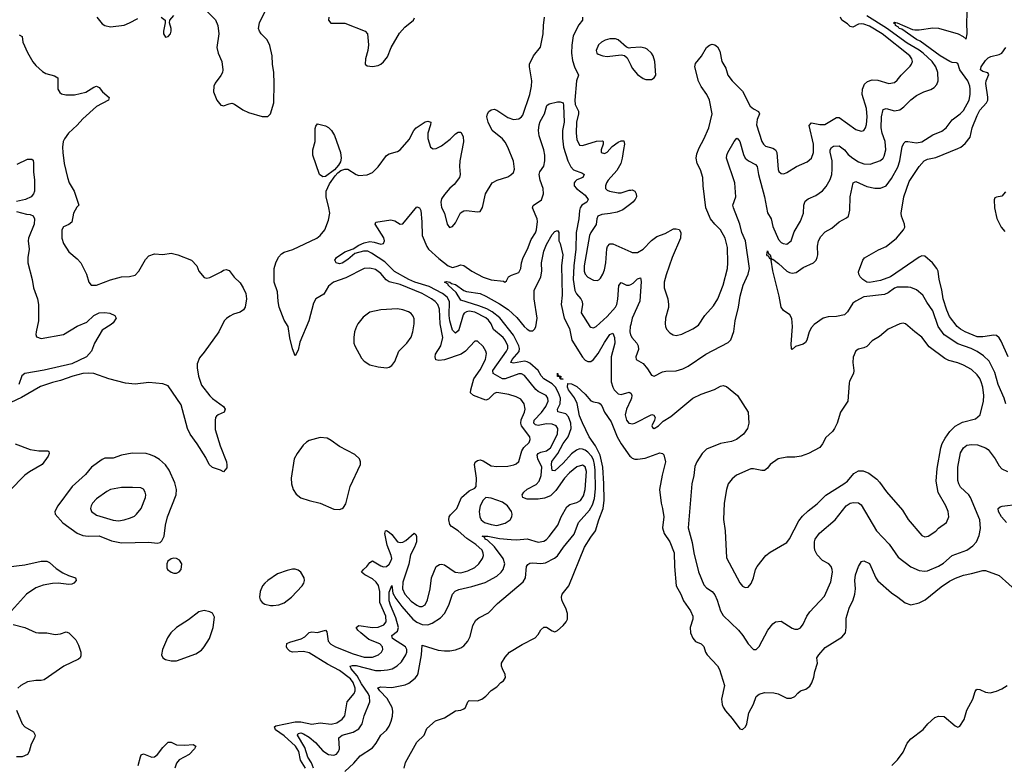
# Model space of a CAD drawing. Header units: inches. Extents: x 1678809 to 1859548, y 384609 to 522868.
# Tile 130 of 256: x 1745573 to 1752707, y 460518 to 465913. Entities that reach past the tile are written whole.
import ezdxf

# ---------------------------------------------------------------- set-up
doc = ezdxf.new("R2010")
doc.units = ezdxf.units.IN
doc.header["$MEASUREMENT"] = 0
doc.layers.add('B7446', color=7, linetype='Continuous')
doc.layers.add('B7456', color=7, linetype='Continuous')

msp = doc.modelspace()

# ---------------------------------------------------------------- linework, layer by layer
at = {"layer": 'B7446', "color": 5}
for points, elevation in [([(1746910, 465994.6), (1746991.5, 465911.5), (1747008.3, 465870), (1747015, 465810), (1747001.3, 465710), (1747011.3, 465671.3), (1747038.9, 465610), (1747044.4, 465550), (1747041.7, 465530), (1747031.3, 465508.7), (1746990, 465452.3), (1746979.5, 465430), (1746976.4, 465390), (1747000.4, 465330), (1747030, 465294), (1747042, 465290), (1747050, 465288), (1747090, 465303.8), (1747110, 465306.7), (1747130, 465300.3), (1747190, 465259), (1747230, 465239.5), (1747330, 465210.4), (1747370, 465212.4), (1747390, 465230.6), (1747414.7, 465310), (1747418.1, 465450), (1747415.2, 465530), (1747405, 465590), (1747402.3, 465650), (1747384.8, 465724.8), (1747366, 465766), (1747322.9, 465810), (1747309.6, 465830), (1747303.6, 465850), (1747309.6, 465890), (1747349.7, 465970)], 320), ([(1746132.2, 465930), (1746170, 465883.1), (1746190.2, 465870.2), (1746230, 465861.1), (1746330, 465873.8), (1746370, 465888.8), (1746430, 465921.9)], 320), ([(1746598.8, 465930), (1746626.8, 465910), (1746627.7, 465890), (1746614, 465830), (1746616, 465810), (1746630, 465786), (1746650, 465791), (1746665.2, 465810), (1746671.4, 465828.6), (1746671.6, 465850), (1746659, 465890), (1746662, 465910), (1746690, 465942)], 320), ([(1747643.4, 460490), (1747606.8, 460546.8), (1747596.2, 460610), (1747571.7, 460650), (1747490, 460723.2), (1747426.8, 460766.8), (1747419.7, 460790), (1747430, 460795.9), (1747570, 460826.7), (1747610, 460825.7), (1747690.6, 460809.4), (1747750, 460817.8), (1747830, 460809.5), (1747870, 460819.5), (1747910, 460845.2), (1747928.2, 460870), (1747945.9, 460970), (1747995.5, 461030), (1748003.4, 461050), (1748003.4, 461070), (1747988.4, 461110), (1747970, 461136.6), (1747890, 461197.4), (1747803, 461243), (1747670, 461325.4), (1747630, 461334.3), (1747550.8, 461330.8), (1747530, 461337.7), (1747510, 461358), (1747505.6, 461370), (1747507.9, 461392.1), (1747530, 461403.2), (1747613.1, 461426.9), (1747638.2, 461441.8), (1747670, 461472.7), (1747690, 461478.6), (1747730, 461471.7), (1747790, 461490.3), (1747797.6, 461477.6), (1747809.2, 461409.2), (1747828.1, 461388.1), (1747861.5, 461370), (1747990, 461317.3), (1748070, 461293.6), (1748130, 461294.6), (1748172.3, 461310), (1748193.8, 461330), (1748204.1, 461350), (1748200.7, 461370), (1748181.4, 461390), (1748102.9, 461422.9), (1748044, 461470), (1748023.2, 461490), (1748010.9, 461510), (1748030, 461522.5), (1748128.8, 461508.8), (1748170, 461511.7), (1748212.2, 461527.8), (1748228.1, 461550), (1748225.6, 461590), (1748183.1, 461690), (1748182.4, 461770), (1748172.9, 461812.9), (1748156.8, 461836.8), (1748130, 461862), (1748074.8, 461890), (1748050.8, 461910), (1748063.7, 461930), (1748088.7, 461951.3), (1748110, 461979.3), (1748130, 461990.9), (1748190, 461954.8), (1748210, 461948.5), (1748230, 461951.5), (1748250, 461968.8), (1748262.7, 461990), (1748268.4, 462010), (1748265.3, 462030), (1748235.6, 462104.4), (1748218.9, 462190), (1748222.7, 462210), (1748230, 462212.6), (1748250, 462199.3), (1748270, 462181.8), (1748310, 462130.2), (1748330, 462124.1), (1748350, 462128.4), (1748370, 462140.1), (1748430, 462192.9), (1748443.2, 462183.2), (1748449.2, 462169.2), (1748448.7, 462130), (1748434.6, 462090), (1748404.9, 462035.1), (1748392.1, 461967.9), (1748350, 461838), (1748347.2, 461790), (1748363.8, 461750), (1748410, 461699.5), (1748450, 461670.2), (1748470, 461661.5), (1748490, 461661.6), (1748510, 461674), (1748527.9, 461710), (1748546.3, 461790), (1748556.1, 461870), (1748590, 461950.3), (1748614.6, 461965.4), (1748630, 461968.1), (1748650, 461963.5), (1748728.9, 461910), (1748770, 461905.5), (1748820.9, 461919.1), (1748870, 461944.4), (1748899.8, 461970), (1748926.6, 462010), (1748932.8, 462030), (1748932, 462048), (1748923, 462070), (1748877.9, 462110), (1748813.5, 462153.5), (1748750.6, 462210), (1748700.6, 462240.6), (1748690, 462254.7), (1748682.7, 462290), (1748685.3, 462310), (1748694, 462326), (1748740.8, 462370), (1748773.7, 462450), (1748830, 462500.2), (1748870, 462518.4), (1748880.5, 462530), (1748882.2, 462590), (1748868.7, 462690), (1748874, 462706), (1748890, 462719.5), (1748910, 462722.6), (1748930, 462717.4), (1748990, 462681.2), (1749030, 462674.7), (1749110, 462678.3), (1749153.3, 462686.7), (1749170, 462694), (1749188.5, 462711.5), (1749210.5, 462790), (1749226.1, 462813.9), (1749263.7, 462850), (1749272.4, 462870), (1749268.4, 462890), (1749209.9, 462969.9), (1749203.5, 462990), (1749205.9, 463014.1), (1749231.3, 463070), (1749235.8, 463090), (1749229, 463130), (1749203.5, 463163.5), (1749170, 463180.3), (1749117.1, 463197.1), (1749030, 463210.7), (1749010, 463203.5), (1748970, 463163.5), (1748950, 463156.1), (1748861.1, 463190), (1748840.3, 463210), (1748841.4, 463230), (1748862.3, 463310), (1748910, 463376.2), (1748949, 463450), (1748954.6, 463494.6), (1748950.6, 463510.6), (1748930, 463546), (1748890, 463582.9), (1748870, 463582.9), (1748802.4, 463510), (1748771.1, 463488.9), (1748650, 463447.1), (1748610, 463442.7), (1748589, 463449), (1748582.2, 463470), (1748585.7, 463490), (1748625.2, 463550), (1748637.8, 463610), (1748619.9, 463710), (1748614.3, 463814.3), (1748601.9, 463850), (1748584.1, 463870), (1748556.8, 463890), (1748489.2, 463929.2), (1748330, 463995.1), (1748250, 464012.7), (1748229.1, 464029.1), (1748190, 464074.1), (1748150, 464102.4), (1748110, 464112.7), (1748070, 464110.6), (1747937.2, 464042.8), (1747847.6, 464010), (1747810, 463982.7), (1747776.4, 463923.6), (1747719.7, 463890), (1747702, 463858), (1747668.1, 463730), (1747603.9, 463576.1), (1747590, 463518), (1747570, 463478), (1747550, 463528), (1747530, 463608.7), (1747517.7, 463690), (1747490, 463736), (1747453.5, 463830), (1747444.8, 463870), (1747440.6, 463940.6), (1747416, 464010), (1747416.8, 464110), (1747429.4, 464150.6), (1747449, 464191), (1747470, 464215.2), (1747490, 464227.2), (1747553.2, 464246.8), (1747725.1, 464330), (1747750.9, 464350), (1747783.5, 464390), (1747810, 464460.7), (1747819.1, 464510), (1747814, 464550), (1747793.9, 464630), (1747794.5, 464670), (1747817.5, 464722.5), (1747858, 464782), (1747877.4, 464802.6), (1747900.9, 464819.1), (1747930, 464829.4), (1747950, 464829.2), (1748010, 464791.5), (1748030, 464784), (1748090, 464788.9), (1748130, 464805.3), (1748170, 464847.2), (1748230, 464928.8), (1748250, 464940.2), (1748310, 464956.5), (1748330, 464970.3), (1748394.8, 465045.2), (1748428.2, 465110), (1748445, 465130), (1748510, 465171.9), (1748530, 465178.2), (1748552.4, 465170), (1748550.2, 465150), (1748530.2, 465090), (1748530, 465052), (1748548.9, 464990), (1748570, 464977), (1748590, 464978.9), (1748630, 464998.9), (1748692.7, 465047.3), (1748730, 465085.5), (1748750, 465098), (1748770, 465097.3), (1748785.3, 465065.3), (1748788.5, 465028.5), (1748760.9, 464890), (1748759.6, 464850), (1748765.2, 464790), (1748759.6, 464770), (1748722.2, 464717.8), (1748690, 464691.2), (1748650, 464646), (1748630, 464614), (1748623.9, 464590), (1748630, 464550.8), (1748650.3, 464510), (1748670, 464431.3), (1748688.2, 464408.2), (1748710, 464414), (1748730, 464440.7), (1748767.7, 464512.3), (1748790, 464528.8), (1748810, 464530.3), (1748890, 464520.3), (1748910, 464523.8), (1748927.3, 464552.7), (1748948.3, 464651.7), (1748997, 464730), (1749032.7, 464750), (1749110, 464775.2), (1749132.4, 464787.6), (1749150, 464804.4), (1749158.4, 464830), (1749151.6, 464888.4), (1749110.6, 464990), (1749090, 465025.3), (1749070, 465048.8), (1748996.8, 465110), (1748966.6, 465170), (1748957.3, 465210), (1748962, 465230), (1748973.3, 465246.7), (1748990, 465259.5), (1749010, 465264.2), (1749030, 465258.3), (1749110, 465203.5), (1749150, 465190.2), (1749190, 465194.2), (1749210, 465207.9), (1749218.5, 465221.5), (1749269.9, 465370), (1749280.8, 465430), (1749282.7, 465470), (1749267, 465570), (1749267.8, 465590), (1749295, 465650), (1749345.6, 465714.4), (1749366.7, 465810), (1749368.2, 465870), (1749376, 465930)], 280), ([(1747812.4, 465930), (1747810.4, 465910), (1747828, 465888), (1747930, 465887), (1748077.3, 465830), (1748092.2, 465810), (1748100.2, 465730), (1748095.2, 465690), (1748078.4, 465630), (1748076, 465590), (1748090, 465578.8), (1748130, 465573.4), (1748170, 465581.6), (1748190, 465590.5), (1748210, 465607.7), (1748237.2, 465642.8), (1748264.4, 465710), (1748325.4, 465814.6), (1748362.5, 465857.5), (1748426.6, 465910), (1748432.9, 465927.1)], 320), ([(1749651.8, 465930), (1749651.5, 465910), (1749625, 465875), (1749583.6, 465796.4), (1749572.8, 465727.2), (1749570.7, 465669.3), (1749577.3, 465617.3), (1749591.8, 465571.8), (1749622, 465510), (1749606.9, 465470), (1749594.7, 465330), (1749597.4, 465297.4), (1749620.6, 465250), (1749622.1, 465230), (1749606.6, 465170), (1749604, 465090), (1749610, 465045.5), (1749630, 465004.4), (1749650, 465001.5), (1749751.5, 465031.5), (1749794.9, 465034.9), (1749800.7, 465030), (1749800.4, 465010), (1749785.7, 464970), (1749786.7, 464950), (1749810, 464942.6), (1749830, 464953.7), (1749866.3, 464993.7), (1749910, 465025.2), (1749930, 465036.1), (1749950, 465035.3), (1749955.8, 465010), (1749946.7, 464973.3), (1749939.3, 464910), (1749928.4, 464870), (1749900.3, 464819.7), (1749836.9, 464750), (1749824, 464730), (1749816.5, 464710), (1749817.6, 464690), (1749830, 464676.4), (1749846, 464670), (1749910, 464657.1), (1749930, 464658.9), (1749990, 464678), (1750000, 464678.4)], 280), ([(1745570, 465802.8), (1745590, 465790.4), (1745596, 465750), (1745630, 465674.3), (1745667.3, 465607.3), (1745690, 465580.7), (1745737.6, 465537.6), (1745762, 465522), (1745825.1, 465505.1), (1745850.2, 465490.2), (1745850.3, 465410.3), (1745864.5, 465384.5), (1745876.5, 465376.5), (1745907.7, 465367.7), (1745970, 465368.9), (1746051.7, 465388.3), (1746110, 465424), (1746130.3, 465430.3), (1746150, 465420.5), (1746172.2, 465390), (1746220.5, 465350), (1746216.3, 465330), (1746130, 465283.4), (1746030, 465193.6), (1745990.7, 465149.3), (1745927.1, 465090), (1745898.2, 465050), (1745889.3, 465030), (1745882.3, 464990), (1745885.2, 464950), (1745896.5, 464870), (1745919.2, 464770), (1745931.5, 464730), (1745967.4, 464670), (1746001.3, 464570), (1745986.7, 464553.3), (1745962.3, 464510), (1745950, 464446), (1745930, 464429.5), (1745890, 464411.8), (1745879.3, 464390), (1745879.5, 464330), (1745890, 464290.8), (1745930.2, 464230.2), (1745990, 464179.3), (1746015.8, 464150), (1746058.4, 464070), (1746073.4, 464010), (1746092, 463990), (1746130, 463988.9), (1746230, 464029.1), (1746309.8, 464050.2), (1746370, 464051.7), (1746410, 464062.6), (1746435.6, 464090), (1746484.2, 464175.8), (1746510, 464201.1), (1746550, 464215.2), (1746610, 464210.3), (1746670, 464221.3), (1746718, 464210), (1746818, 464170), (1746856, 464130), (1746871.3, 464090), (1746910, 464044.7), (1746930, 464041), (1746950, 464046), (1747033.6, 464086.4), (1747050, 464098.8), (1747070, 464102.8), (1747090, 464096), (1747128.2, 464048.2), (1747170, 464006.8), (1747193, 463970), (1747210.6, 463930), (1747215.5, 463890), (1747206, 463830), (1747194.4, 463810), (1747170, 463793.3), (1747121.8, 463778.2), (1747095.1, 463764.9), (1747071.5, 463748.5), (1747054.9, 463730), (1747014.9, 463650), (1746910, 463503.6), (1746876.3, 463463.7), (1746860.2, 463419.8), (1746859.7, 463390), (1746868.8, 463330), (1746890, 463264), (1746950, 463188.3), (1746970, 463168.3), (1747050.4, 463110), (1747062, 463090), (1747054, 463070), (1747010.3, 463049.7), (1747000.3, 463039.7), (1746993, 463030), (1746988.6, 463008.6), (1746990, 462944.7), (1747025.1, 462825.1), (1747070.5, 462710), (1747074.8, 462685.2), (1747074.4, 462665.6), (1747050, 462638), (1747029.2, 462649.2), (1746970, 462668.5), (1746945.1, 462690), (1746921, 462741), (1746859.6, 462839.6), (1746807.8, 462910), (1746789.5, 462950), (1746743.1, 463123.1), (1746650, 463260.2), (1746610, 463275.2), (1746510, 463283), (1746410, 463272.9), (1746338.9, 463278.9), (1746218, 463310), (1746110, 463349.1), (1746072.7, 463352.7), (1746030, 463349.2), (1745957.6, 463330), (1745870, 463298.3), (1745810, 463284.9), (1745724.5, 463255.5), (1745585.8, 463174.2), (1745510, 463138.8)], 280), ([(1750000, 465708), (1749990, 465707.3), (1749970, 465714.7), (1749910, 465766.6), (1749890, 465773.6), (1749850, 465773.3), (1749815.8, 465764.2), (1749789.1, 465750.9), (1749767.2, 465730), (1749750.2, 465690), (1749755.3, 465670), (1749763.4, 465663.4), (1749799.1, 465650), (1749830, 465646.5), (1749930, 465657.6), (1749954.4, 465654.4), (1749975.2, 465635.2), (1750000, 465582)], 320), ([(1747702.9, 460490), (1747687.5, 460527.5), (1747661.6, 460570), (1747639, 460639), (1747585.2, 460730), (1747590, 460741.3), (1747610, 460745.5), (1747630, 460739.1), (1747670, 460714), (1747716.5, 460676.5), (1747770, 460615.7), (1747810, 460588.4), (1747850, 460583.2), (1747867.9, 460592.1), (1747882.2, 460610), (1747889.9, 460630.1), (1747886.6, 460710), (1747909.8, 460730), (1747990, 460750.1), (1748030, 460775.2), (1748054.1, 460810), (1748069.9, 460870), (1748109.2, 460970.8), (1748108.7, 461010), (1748099, 461030), (1748050, 461101.7), (1748017.9, 461157.9), (1747974.4, 461210), (1747967.7, 461230), (1747985.3, 461234.7), (1748010, 461232.7), (1748150, 461197.8), (1748190, 461196.4), (1748238.4, 461201.6), (1748271.3, 461210), (1748308.8, 461231.2), (1748338.6, 461261.4), (1748371.9, 461310), (1748377.9, 461330), (1748377.4, 461350), (1748367.8, 461370), (1748274.8, 461430), (1748268.5, 461450), (1748310, 461483), (1748317.7, 461510), (1748298.7, 461578.7), (1748258.8, 461670), (1748250, 461702), (1748250, 461764.7), (1748270, 461814), (1748277.7, 461757.7), (1748298.4, 461718.4), (1748341.3, 461661.3), (1748421.5, 461570), (1748450, 461547.6), (1748490, 461530.6), (1748530, 461528.4), (1748560.7, 461539.3), (1748622, 461578), (1748649.8, 461610), (1748682.5, 461670), (1748708.2, 461750), (1748727.8, 461772.2), (1748755, 461785), (1748850, 461805.5), (1748945.1, 461834.9), (1749030, 461881.2), (1749062, 461910), (1749075.8, 461930), (1749087.9, 461970), (1749074.9, 462010), (1749014.3, 462094.3), (1748961.8, 462141.8), (1748944.4, 462150), (1748942, 462162), (1748924.5, 462170), (1748964.7, 462170), (1749050, 462152.8), (1749134, 462146), (1749175.4, 462144.6), (1749250, 462151.1), (1749330, 462127.6), (1749370, 462134.7), (1749390, 462147.3), (1749410, 462168), (1749472.8, 462250), (1749496.2, 462310), (1749537.5, 462382.5), (1749559.1, 462400.9), (1749610, 462414.2), (1749635.9, 462430), (1749657.4, 462462.6), (1749670.3, 462509.7), (1749679.6, 462639.6), (1749670, 462674), (1749650, 462686.3), (1749610, 462674), (1749556.8, 462630), (1749520.1, 462590), (1749458.5, 462501.5), (1749417.9, 462462.1), (1749374.5, 462445.5), (1749330, 462439.7), (1749250, 462438.8), (1749218.9, 462450), (1749214.6, 462470), (1749226.5, 462490), (1749249.4, 462510.6), (1749315.8, 462544.2), (1749337.7, 462570), (1749351.9, 462610), (1749355.8, 462670), (1749326.1, 462730), (1749323.5, 462756.5), (1749330, 462770.1), (1749350, 462780.1), (1749390.8, 462790), (1749419.6, 462810), (1749470.4, 462910), (1749471.8, 462950), (1749459.8, 462970), (1749430, 462982.1), (1749390, 462983.7), (1749330, 462971.9), (1749310, 462977.2), (1749297.2, 462990), (1749300.4, 463010), (1749353.1, 463066.9), (1749384, 463110), (1749401.1, 463150), (1749399.9, 463170), (1749388.5, 463190), (1749330, 463217.8), (1749312.9, 463232.9), (1749230, 463335.8), (1749210, 463346.6), (1749190, 463346), (1749090, 463309.9), (1749070, 463311.8), (1749003.4, 463350), (1749001.6, 463370), (1749099, 463510), (1749109.2, 463530), (1749109.2, 463550), (1749091.1, 463590), (1749075, 463610), (1749007.1, 463667.1), (1748989.9, 463710), (1748970, 463736.6), (1748950, 463752.5), (1748870, 463792.7), (1748830, 463801), (1748810, 463797.1), (1748794, 463786), (1748786, 463774), (1748754.2, 463665.8), (1748750, 463657.2), (1748730, 463641.4), (1748710, 463663.9), (1748689.2, 463730), (1748684.5, 463770), (1748687.2, 463870), (1748670, 463901.2), (1748636.2, 463930), (1748540.3, 463980.3), (1748435.7, 464010), (1748391.6, 464030), (1748289.3, 464089.3), (1748217.8, 464157.8), (1748122.2, 464222.2), (1748094.6, 464234.6), (1748064.9, 464235.1), (1748001.3, 464218.7), (1747950, 464176.3), (1747910, 464149.7), (1747890, 464144.2), (1747865.2, 464150), (1747857.2, 464170), (1747869, 464190), (1747929.3, 464230), (1747990, 464253.4), (1748030, 464279), (1748070, 464297), (1748110, 464304.6), (1748140.9, 464300.9), (1748190, 464286.6), (1748209.8, 464290.2), (1748216, 464310), (1748211.5, 464331.5), (1748149.5, 464430), (1748154, 464446), (1748262.5, 464462.5), (1748290, 464455.5), (1748330, 464430.4), (1748350, 464434), (1748450, 464557.1), (1748470, 464550.6), (1748478.3, 464530), (1748487.5, 464447.5), (1748488.8, 464350), (1748522, 464270), (1748535.5, 464250), (1748610, 464181.9), (1748678.5, 464130), (1748710, 464118), (1748736.6, 464123.4), (1748770, 464137.6), (1748790, 464132.7), (1748850, 464091.6), (1748930, 464048.4), (1748990, 464028.3), (1749077.3, 464017.3), (1749088, 464012), (1749099, 464021), (1749115.3, 464050), (1749137.5, 464062.5), (1749190, 464080.5), (1749204.7, 464110), (1749208.5, 464150), (1749221.2, 464190), (1749252.7, 464250), (1749279.8, 464320.2), (1749310, 464369), (1749316.5, 464390), (1749325.2, 464450), (1749323.4, 464470), (1749288.6, 464550), (1749293.2, 464566.8), (1749353.3, 464606.7), (1749367.2, 464650), (1749365, 464690), (1749343.2, 464750), (1749336, 464790), (1749342.4, 464810), (1749370, 464850.5), (1749377.1, 464890), (1749376.9, 464930), (1749370.4, 464970.4), (1749335.9, 465070), (1749332.5, 465110), (1749337.2, 465150), (1749344.9, 465175.1), (1749375.1, 465230), (1749393.2, 465290), (1749410, 465302), (1749470, 465318), (1749490, 465318), (1749510, 465311), (1749513.4, 465290), (1749518, 465170), (1749506.3, 465110), (1749505.8, 465054.2), (1749513.3, 464990), (1749544.6, 464890), (1749566.3, 464846.3), (1749585.8, 464825.8), (1749650, 464801.1), (1749663.1, 464790), (1749652.2, 464770), (1749610, 464751.7), (1749598.7, 464741.3), (1749589.4, 464730), (1749591.1, 464710), (1749607.5, 464690), (1749670, 464641.1), (1749690.9, 464610), (1749681.1, 464590), (1749647, 464570), (1749634.5, 464550), (1749630.1, 464530), (1749624.6, 464470), (1749605, 464370), (1749602.9, 464250), (1749588.4, 464130), (1749582.7, 464030), (1749596.4, 463950), (1749607.1, 463927.1), (1749639, 463890), (1749648.1, 463870), (1749650.8, 463849.2), (1749642.2, 463790), (1749704.2, 463690), (1749710, 463684.2), (1749730, 463680.9), (1749750, 463689.1), (1749830, 463761.5), (1749889.4, 463830), (1749898.9, 463850), (1749907.5, 463887.5), (1749913.2, 463986.8), (1749930, 464008.8), (1749970, 463990.2), (1749990, 463989.4), (1750000, 463994.5)], 260), ([(1745554, 464866), (1745630, 464902), (1745662, 464902), (1745670, 464894), (1745674, 464874), (1745673, 464810), (1745681.3, 464750), (1745681.3, 464670), (1745674.4, 464650), (1745657.3, 464630), (1745616, 464610), (1745550, 464596.3)], 260), ([(1750000, 464579), (1749944, 464536), (1749902.1, 464517.9), (1749852.4, 464507.6), (1749790, 464501.6), (1749762.4, 464490), (1749755, 464470), (1749750.8, 464429.2), (1749710, 464371.2), (1749701, 464350), (1749662.2, 464130), (1749662.9, 464090), (1749669.7, 464069.7), (1749690, 464046.4), (1749730, 464025.5), (1749756.1, 464023.9), (1749770, 464028.8), (1749780, 464040), (1749798.5, 464070), (1749810, 464100.5), (1749820.2, 464150), (1749827.4, 464252.6), (1749833, 464270), (1749850, 464288.5), (1749870, 464288.9), (1750000, 464231.1)], 280), ([(1745550, 464523.1), (1745623.4, 464503.4), (1745650, 464501.7), (1745670, 464492), (1745680.2, 464470), (1745677.2, 464430), (1745636.5, 464330), (1745634.4, 464310), (1745642.8, 464250), (1745631.7, 464190), (1745631.5, 464150), (1745663.2, 464030), (1745672.6, 463970), (1745701.1, 463890), (1745708.8, 463850), (1745708.9, 463730), (1745693, 463650), (1745690.7, 463630.7), (1745695.3, 463615.3), (1745730, 463602), (1745890, 463630.8), (1745990, 463693.4), (1746058.7, 463721.3), (1746109.5, 463770), (1746150, 463788.4), (1746190, 463792.4), (1746227.1, 463787.1), (1746262, 463770), (1746272, 463750), (1746250, 463715.3), (1746236.8, 463703.2), (1746170, 463664), (1746116.3, 463570), (1746092.7, 463510), (1746058.4, 463470), (1745950, 463419.2), (1745750, 463372.7), (1745610.7, 463349.3), (1745588.1, 463331.9), (1745567.8, 463270)], 260), ([(1747930, 460465.4), (1747993.7, 460526.3), (1748039.6, 460580.4), (1748130, 460638), (1748156.4, 460670), (1748190, 460728), (1748230, 460766), (1748250, 460793), (1748265.1, 460830), (1748273.2, 460866.8), (1748276.1, 460903.9), (1748272, 460930), (1748235.6, 460995.6), (1748181.8, 461050), (1748168.8, 461071.2), (1748190, 461078.2), (1748270, 461075.4), (1748366.8, 461093.2), (1748393.7, 461106.3), (1748438.6, 461141.4), (1748456.2, 461163.8), (1748461.1, 461178.9), (1748483.2, 461310), (1748490, 461381), (1748604.8, 461344.8), (1748650, 461339.1), (1748690, 461340.2), (1748730, 461347.9), (1748770, 461362.7), (1748790, 461376.5), (1748818.9, 461410), (1748836.3, 461443.7), (1748855.9, 461524.1), (1748878.8, 461561.2), (1748900.6, 461579.4), (1748970, 461616), (1749036.1, 461683.9), (1749219.9, 461840.1), (1749237.1, 461870), (1749246.2, 461950), (1749255.6, 461964.4), (1749270, 461974.2), (1749290, 461977.7), (1749350, 461973.7), (1749382.9, 461977.1), (1749448.2, 462011.8), (1749470, 462029.1), (1749512.4, 462090), (1749590, 462186), (1749622.4, 462270), (1749701.1, 462358.9), (1749722.5, 462397.5), (1749737.5, 462442.5), (1749745.8, 462514.2), (1749743.5, 462650), (1749738.8, 462690), (1749730, 462723.2), (1749716.7, 462750), (1749690, 462779.2), (1749670, 462793.7), (1749650, 462802.1), (1749630, 462802.4), (1749606.5, 462793.5), (1749570, 462766.5), (1749510, 462699.3), (1749450, 462644.4), (1749430, 462645.6), (1749426, 462690), (1749428.8, 462711.2), (1749471, 462769), (1749510, 462842.9), (1749547.2, 462890), (1749567.6, 462950), (1749565.2, 462990), (1749550, 463036.5), (1749530, 463056.1), (1749471.8, 463071.8), (1749469.9, 463089.9), (1749488.6, 463130), (1749491.3, 463170), (1749477.6, 463210), (1749454.7, 463250), (1749430, 463273.7), (1749370, 463311), (1749351.4, 463331.4), (1749329.9, 463370), (1749270, 463424.9), (1749250, 463434.6), (1749230, 463437.8), (1749150, 463424.9), (1749131.6, 463430), (1749140.2, 463450), (1749192.2, 463507.8), (1749195.4, 463530), (1749190.6, 463550), (1749150, 463627.4), (1749051.4, 463751.4), (1748997, 463797), (1748957.8, 463817.8), (1748900.7, 463840.7), (1748770, 463881.4), (1748735.7, 463935.7), (1748678, 463990), (1748677.7, 463997.7), (1748650, 464012), (1748664.7, 464015.3), (1748689.8, 464010.2), (1748701.7, 464001.7), (1748730, 463993.7), (1748790, 463951.6), (1748810, 463942.4), (1748910, 463928.1), (1748951.4, 463910), (1749050, 463854.1), (1749112.2, 463812.2), (1749176, 463756), (1749228.9, 463688.9), (1749250, 463670.1), (1749270, 463659), (1749290, 463659), (1749303.5, 463670), (1749312.9, 463687.1), (1749321.6, 463750), (1749301.3, 463890), (1749301.6, 463950), (1749349.5, 464050), (1749355.5, 464090), (1749353.4, 464150), (1749370, 464235.5), (1749390, 464283.1), (1749430, 464355.5), (1749450, 464377.3), (1749470, 464386), (1749479.1, 464370), (1749480.5, 464310), (1749490, 464291), (1749509.1, 464209.1), (1749498.4, 464130), (1749503.4, 463916.6), (1749496.6, 463850), (1749518.4, 463750), (1749556.1, 463676.1), (1749573.5, 463590), (1749650, 463467.7), (1749670, 463446.5), (1749690, 463435.2), (1749710, 463436.5), (1749730, 463451.2), (1749765.2, 463494.8), (1749810, 463575), (1749850, 463631.5), (1749870, 463641.6), (1749881.8, 463610), (1749884.2, 463570), (1749858, 463470), (1749859.5, 463290), (1749870, 463250.4), (1749881.2, 463230), (1749910, 463201), (1749930, 463196.5), (1749990, 463214.9), (1750000, 463206.6)], 240), ([(1750000, 463703.1), (1749997.2, 463690), (1749994.1, 463650), (1749998.3, 463630), (1750000, 463626.9)], 260), ([(1748359.8, 460490), (1748368.4, 460530), (1748450, 460679.1), (1748504.5, 460730), (1748522.9, 460777.1), (1748586, 460834), (1748650, 460855.3), (1748730, 460904.9), (1748769.4, 460910.6), (1748790, 460918.8), (1748804, 460930), (1748819, 460970), (1748830, 460981), (1748890, 460978.4), (1748921.2, 460990), (1748950, 461010.5), (1748990, 461053.4), (1749030, 461079.1), (1749059.3, 461110), (1749077.5, 461122.5), (1749092.5, 461147.5), (1749091.3, 461168.7), (1749071.3, 461210), (1749064.7, 461230), (1749064.2, 461250), (1749090, 461294), (1749121.2, 461330), (1749214.2, 461385.8), (1749306.8, 461433.2), (1749330, 461458), (1749350, 461491), (1749370, 461510.8), (1749390, 461510.6), (1749430, 461484), (1749450, 461478.8), (1749470, 461487.3), (1749510, 461523), (1749531.5, 461550), (1749541.3, 461570), (1749542.6, 461610), (1749529.8, 461650), (1749507.3, 461690), (1749501.1, 461710), (1749498, 461730), (1749502.4, 461750), (1749552.8, 461810), (1749665.8, 462090), (1749710, 462164), (1749745.3, 462210), (1749769.2, 462290), (1749801.7, 462370), (1749808.4, 462431.6), (1749806.3, 462550), (1749797.5, 462670), (1749778.4, 462758.4), (1749746.1, 462826.1), (1749698.8, 462890), (1749650, 462992), (1749630, 463042.7), (1749611.5, 463131.5), (1749593.2, 463173.2), (1749549.1, 463230), (1749542.3, 463250), (1749544.1, 463275.9), (1749570, 463274.9), (1749610, 463255.3), (1749670, 463198.7), (1749710, 463151.8), (1749730, 463143.6), (1749770, 463137.4), (1749778.7, 463130), (1749790, 463114.9), (1749809.2, 463070), (1749858.6, 462998.6), (1749902.1, 462890), (1749930, 462839.2), (1749993.8, 462750), (1750000, 462744.4)], 220), ([(1750000, 463158.6), (1749968.7, 463090), (1749959.7, 463050), (1749969, 463010), (1749986, 462990), (1750000, 462986.3)], 240), ([(1745540.7, 462840.7), (1745650, 462799.8), (1745711.2, 462788.8), (1745777.3, 462790), (1745784.4, 462784.4), (1745787.9, 462770), (1745778.6, 462750), (1745736, 462690), (1745643.3, 462636.7), (1745610, 462612), (1745499.8, 462500.2)], 280), ([(1745470, 461945.6), (1745610, 461962.7), (1745730, 461990.2), (1745770, 461990.2), (1745790, 461979.5), (1745837.3, 461937.3), (1745884.7, 461904.7), (1745925.8, 461885.8), (1745977.3, 461870), (1745980.5, 461860.5), (1745982.4, 461850), (1745964.4, 461830), (1745950, 461824), (1745930, 461820.2), (1745851.4, 461831.4), (1745810, 461827.8), (1745743.8, 461816.2), (1745690, 461796.1), (1745623.7, 461750), (1745514.4, 461630)], 280), ([(1745526, 461530), (1745610, 461508.8), (1745690, 461473.9), (1745710, 461469.4), (1745770, 461470.8), (1745830, 461458.9), (1745870, 461463.2), (1745910, 461477.2), (1745930, 461470.2), (1745979.3, 461419.3), (1746000.1, 461380.1), (1746016.1, 461330), (1746015.9, 461304.1), (1746010.2, 461290), (1745999.6, 461280.4), (1745892, 461230), (1745750, 461128.7), (1745730, 461124.6), (1745690, 461125.7), (1745630, 461116.5), (1745580.7, 461090), (1745560.6, 461070)], 280), ([(1745551, 460910), (1745590, 460810.6), (1745610.2, 460790.2), (1745674.3, 460754.3), (1745686, 460730), (1745680.4, 460710), (1745655.5, 460664.5), (1745640.9, 460610), (1745630.2, 460589.8), (1745590, 460571.1), (1745550, 460572.3)], 280), ([(1746431.8, 460510), (1746447.6, 460572.4), (1746453.8, 460586.2), (1746470, 460594.9), (1746529.6, 460569.6), (1746550, 460573.2), (1746572.2, 460590), (1746610, 460640.2), (1746650, 460678.8), (1746670, 460677.8), (1746710, 460658.5), (1746770, 460655.9), (1746830, 460660.7), (1746850.3, 460650.3), (1746838.8, 460630), (1746801.9, 460590), (1746729.5, 460550), (1746710, 460525.6), (1746697, 460490)], 280)]:
    msp.add_lwpolyline(points, dxfattribs=dict(at, elevation=elevation))
for points, elevation in [([(1747770, 464774.3), (1747745.4, 464790), (1747697.2, 464930), (1747696, 464970), (1747714.3, 465030), (1747715.1, 465124.9), (1747718, 465142), (1747730, 465158), (1747790, 465143.8), (1747810, 465132.4), (1747832, 465110), (1747854, 465074), (1747898.2, 464950), (1747902.3, 464910), (1747896.4, 464883.6), (1747882.5, 464857.5), (1747855.1, 464824.9), (1747790, 464777.7)], 280), ([(1748310, 463817.3), (1748188.6, 463811.4), (1748110, 463792.7), (1748061.5, 463758.5), (1748023.2, 463710), (1748012.7, 463690), (1747999, 463650), (1747992.9, 463610), (1747993.1, 463570), (1748000.3, 463550), (1748050, 463461.3), (1748070, 463438.7), (1748110, 463412), (1748170, 463397.7), (1748229.7, 463390.3), (1748250, 463395.3), (1748270, 463408.2), (1748290, 463436.3), (1748319.5, 463510), (1748379.1, 463570), (1748410, 463613.7), (1748422.5, 463650), (1748432.3, 463710), (1748430, 463745.2), (1748423.7, 463763.7), (1748410, 463783.5), (1748390, 463797.2), (1748350, 463811.2)], 320), ([(1749510, 463308.7), (1749490, 463309.8), (1749486.8, 463326.8), (1749470, 463328.3), (1749469.3, 463350.7), (1749475.3, 463335.3), (1749493, 463330), (1749491.3, 463311.3)], 220), ([(1747750, 462884.8), (1747670, 462863.8), (1747650, 462851.9), (1747627.1, 462830), (1747582.6, 462770), (1747562.3, 462730), (1747540.7, 462590), (1747542, 462550), (1747553.8, 462510), (1747575.1, 462475.1), (1747610, 462449.1), (1747670, 462428.1), (1747750, 462410.3), (1747850, 462366.7), (1747890, 462363.1), (1747910, 462370.4), (1747920.4, 462379.6), (1747935.5, 462404.5), (1747968.5, 462530), (1748042.4, 462690), (1748042, 462710), (1748034.5, 462730), (1748001.6, 462761.6), (1747890, 462819.3), (1747830, 462864.8), (1747799.8, 462879.8)], 320), ([(1746389.1, 462770.9), (1746310, 462758.3), (1746250, 462736.4), (1746190, 462735.1), (1746170, 462725.7), (1746093.1, 462670), (1746050, 462618.5), (1745952.4, 462530), (1745848.7, 462390), (1745827, 462350), (1745829.1, 462329.1), (1745886.4, 462266.4), (1745990, 462192.9), (1746030, 462175), (1746070, 462170.1), (1746150, 462173.4), (1746237.4, 462137.4), (1746310, 462123.2), (1746510, 462127.6), (1746570, 462119.5), (1746590, 462125.5), (1746603.3, 462136.7), (1746619.7, 462170), (1746629.8, 462250), (1746645, 462310), (1746707.7, 462470), (1746709.8, 462510), (1746696.4, 462556.4), (1746655.1, 462650), (1746630, 462687.8), (1746585.7, 462725.7), (1746550, 462748.4), (1746520.8, 462760.8), (1746490, 462768.6)], 320), ([(1746390, 462523.9), (1746310, 462522.4), (1746231.9, 462508.1), (1746205.5, 462494.5), (1746130, 462441.1), (1746101.7, 462410), (1746090.3, 462390), (1746086.3, 462370), (1746093.7, 462350), (1746130, 462322), (1746250, 462286.2), (1746290, 462282.6), (1746330, 462289.3), (1746376.9, 462303.1), (1746403.9, 462316.1), (1746420.5, 462330), (1746452.3, 462370), (1746484, 462450), (1746486.9, 462470), (1746483.5, 462490), (1746470, 462511.5), (1746450, 462521.1)], 340), ([(1748950, 462449.8), (1748930, 462431.6), (1748908.8, 462390), (1748901.5, 462350), (1748906.7, 462310), (1748916.8, 462290), (1748940.9, 462270), (1748990, 462254.1), (1749030, 462248.5), (1749090, 462263.9), (1749127.7, 462290), (1749138.8, 462310), (1749141.8, 462330), (1749136.8, 462350), (1749107.5, 462390), (1749070, 462417.1), (1748990, 462446.2)], 280), ([(1746690, 462011.8), (1746670, 462007.3), (1746646, 461990), (1746638.4, 461970), (1746640.3, 461940.3), (1746644.9, 461930), (1746670.2, 461910.2), (1746690, 461901.7), (1746710, 461903.1), (1746728.5, 461911.5), (1746743, 461930), (1746747.6, 461970), (1746730, 461998), (1746710, 462009.6)], 320), ([(1747570, 461932.3), (1747550, 461932), (1747510, 461922.2), (1747442, 461898), (1747370.4, 461850), (1747348.8, 461830), (1747333.4, 461810), (1747316, 461770), (1747311.7, 461730), (1747316.5, 461710), (1747329.3, 461689.3), (1747350, 461678.3), (1747389.3, 461669.3), (1747410, 461669.2), (1747450, 461673.2), (1747490, 461687.5), (1747542.7, 461730), (1747618.9, 461810), (1747631.3, 461830), (1747636.9, 461850), (1747635.1, 461870), (1747609.6, 461910), (1747590, 461924.7)], 320), ([(1746910, 461632.4), (1746870, 461622), (1746795.3, 461564.7), (1746710, 461509.8), (1746667.7, 461470), (1746645.3, 461434.7), (1746606.7, 461350), (1746599.8, 461310), (1746609.2, 461290), (1746630, 461276.8), (1746670, 461266.4), (1746710, 461267.1), (1746850, 461317.1), (1746890, 461343.9), (1746910.6, 461369.4), (1746947.2, 461430), (1746976, 461510), (1746984.5, 461584.5), (1746970, 461613.5), (1746950, 461623.5)], 320)]:
    msp.add_lwpolyline(points, close=True, dxfattribs=dict(at, elevation=elevation))
at = {"layer": 'B7456', "color": 5}
for points, elevation in [([(1752718.9, 463130), (1752705.7, 463170), (1752661.1, 463270), (1752637.7, 463357.7), (1752597.7, 463437.7), (1752557.1, 463477.1), (1752509.1, 463509.1), (1752467.3, 463530), (1752370, 463565.4), (1752269.9, 463629.9), (1752227.9, 463690), (1752190, 463804.4), (1752145.3, 463865.3), (1752117.3, 463917.3), (1752070, 463956.4), (1752030, 463973.3), (1752010, 463975.6), (1751930, 463974.1), (1751910, 463968.1), (1751865.5, 463934.5), (1751838.2, 463921.8), (1751690, 463904.7), (1751630, 463874.1), (1751610, 463859.3), (1751570, 463795.4), (1751550, 463775.3), (1751490, 463761.2), (1751430, 463759.1), (1751394.8, 463750), (1751330, 463704.7), (1751310, 463682.9), (1751292.9, 463650), (1751277.1, 463590), (1751266.7, 463573.3), (1751250, 463562.9), (1751194.9, 463545.1), (1751170, 463524), (1751164, 463530), (1751162.5, 463562.5), (1751172.1, 463690), (1751168.4, 463748.4), (1751154.1, 463774.1), (1751106.4, 463806.4), (1751090.9, 463830.9), (1751076, 463910), (1751030, 464092), (1751018, 464170), (1751021.6, 464178.4), (1751030, 464176.5), (1751070, 464146.3), (1751130, 464090.1), (1751150, 464080.1), (1751170, 464076.6), (1751198.3, 464081.7), (1751250, 464117.3), (1751324.5, 464150), (1751343, 464170), (1751351.1, 464190), (1751354.7, 464210), (1751353, 464273), (1751361.5, 464310), (1751377.3, 464342.7), (1751410, 464375.3), (1751457, 464403), (1751510, 464448.2), (1751562.7, 464477.3), (1751577, 464490), (1751586.4, 464533.6), (1751589, 464630), (1751612.3, 464730), (1751630, 464740.3), (1751710, 464703.9), (1751768.5, 464691.5), (1751810, 464691.4), (1751850, 464709.1), (1751890, 464761.3), (1751935.4, 464844.6), (1751950.3, 464890), (1751966.8, 464993.2), (1751980.2, 465019.8), (1751990, 465029), (1752008.9, 465031.1), (1752070, 465019.8), (1752110, 465027.4), (1752190, 465078.9), (1752254.3, 465105.7), (1752284.4, 465130), (1752330, 465187), (1752388, 465230), (1752410, 465255.3), (1752451.9, 465330), (1752459.9, 465370), (1752459.2, 465410), (1752456.5, 465430), (1752441.3, 465470), (1752383.9, 465550), (1752370, 465595.3), (1752361.2, 465601.2), (1752330, 465602.2), (1752311.5, 465610), (1752243.1, 465650), (1752097.2, 465757.2), (1752071.3, 465770), (1751963.2, 465843.2), (1751945.8, 465850), (1751939.2, 465859.2), (1751918.3, 465870), (1751917.7, 465877.7), (1751902.9, 465890), (1751910, 465893.6), (1751930, 465890.9), (1752042.7, 465842.7), (1752059.5, 465839.5), (1752090, 465839.7), (1752190, 465854.8), (1752230, 465852.4), (1752372.7, 465810), (1752408, 465790), (1752430, 465771), (1752438.8, 465810), (1752434.6, 465894.6), (1752442.1, 466070)], 240), ([(1750000, 463626.9), (1750009.3, 463610), (1750043.5, 463570), (1750053.5, 463550), (1750055.9, 463524.1), (1750037.1, 463470), (1750039.1, 463450), (1750090, 463422), (1750122.7, 463382.7), (1750150, 463337), (1750170, 463329.1), (1750230, 463361.7), (1750253.4, 463366.6), (1750330, 463369.1), (1750376.6, 463383.4), (1750417.3, 463402.7), (1750544.5, 463490), (1750705.6, 463574.4), (1750725.7, 463594.3), (1750747.6, 463652.4), (1750757.8, 463730), (1750780.8, 463830), (1750792.4, 463910), (1750814.7, 463990), (1750851.3, 464070), (1750860.4, 464110), (1750831.3, 464310), (1750805.7, 464370), (1750790.6, 464430), (1750743.8, 464550), (1750740.8, 464570), (1750761.5, 464630), (1750755.4, 464730), (1750694, 464910), (1750696, 464930), (1750704.8, 464950), (1750750, 465030.7), (1750770, 465054.8), (1750776, 465050), (1750790, 465031.3), (1750816.1, 464936.1), (1750830.1, 464910.1), (1750854.6, 464890), (1750904.1, 464864.1), (1750917.2, 464850), (1750926.8, 464790), (1750968.7, 464630), (1750990, 464513.1), (1751017.5, 464470), (1751030, 464415.5), (1751070, 464321.3), (1751090, 464299.5), (1751105.5, 464290), (1751130, 464287.2), (1751162.4, 464310), (1751184.6, 464375.4), (1751230, 464453), (1751251.5, 464510), (1751254.8, 464570), (1751262.8, 464597.2), (1751284.6, 464615.4), (1751341.4, 464638.6), (1751390, 464673.7), (1751416.6, 464703.4), (1751444.4, 464755.6), (1751456.5, 464790), (1751460.5, 464830), (1751458.4, 464890), (1751446.2, 464953.8), (1751445.8, 464970), (1751454, 464986), (1751470, 464997.2), (1751510, 464997.8), (1751550, 464970.2), (1751576.5, 464936.5), (1751609.1, 464909.1), (1751650, 464883.9), (1751690, 464868.8), (1751734.1, 464865.9), (1751810, 464892.4), (1751829.8, 464910), (1751837.2, 464922.8), (1751849.2, 464970.8), (1751843.6, 465030), (1751821.7, 465090), (1751814.6, 465130), (1751815.9, 465210), (1751830, 465263), (1751850, 465270.3), (1751910, 465252.3), (1751950, 465260.2), (1751978.9, 465281.1), (1752030, 465332.6), (1752070, 465362.7), (1752122.7, 465390), (1752173.3, 465406.7), (1752198.2, 465421.8), (1752217.8, 465442.2), (1752228.5, 465470), (1752226.2, 465530), (1752210.7, 465570), (1752183.4, 465610), (1752118.3, 465670), (1752090, 465691.6), (1752003.4, 465743.4), (1751852.3, 465852.3), (1751710, 465941.5)], 260), ([(1750000, 464231.1), (1750010, 464226.7), (1750050, 464226.5), (1750090, 464250.2), (1750150, 464312.7), (1750190, 464342), (1750250, 464363.1), (1750310, 464396.5), (1750330, 464398), (1750350, 464392.2), (1750363.1, 464370), (1750359.8, 464330), (1750300.9, 464190), (1750255.9, 464064.1), (1750242, 464010), (1750242.4, 463970), (1750269, 463890), (1750274.3, 463850), (1750272.7, 463827.3), (1750252.2, 463750), (1750248.5, 463710), (1750252, 463690), (1750260.3, 463670), (1750283.2, 463643.2), (1750307.3, 463630), (1750330, 463625.5), (1750370, 463634.3), (1750450, 463673.1), (1750490, 463700.3), (1750537.7, 463770), (1750600.2, 463839.8), (1750631.8, 463890), (1750670.3, 463989.7), (1750700.5, 464110), (1750704.3, 464150), (1750702.3, 464262.3), (1750684.5, 464330), (1750650, 464389.8), (1750609.8, 464430), (1750579.3, 464470), (1750543.5, 464550), (1750524.1, 464710), (1750523.1, 464770), (1750504.5, 464824.5), (1750482.3, 464870), (1750474.8, 464910), (1750479.6, 464940.4), (1750495.5, 464984.5), (1750530, 465047.7), (1750565.7, 465130), (1750589.8, 465230), (1750571.3, 465330), (1750551.4, 465370), (1750510, 465428.6), (1750490, 465468.2), (1750465.3, 465570), (1750470, 465596.3), (1750512.6, 465647.4), (1750550, 465710.4), (1750570, 465728.5), (1750590, 465734.9), (1750610, 465730.4), (1750630, 465714.9), (1750644.8, 465684.8), (1750659.1, 465610), (1750690, 465560.7), (1750704.2, 465510), (1750734, 465470), (1750810, 465394.2), (1750866.7, 465286.7), (1750890, 465266.3), (1750926.6, 465246.6), (1750934.3, 465230), (1750916.8, 465190), (1750911.1, 465150), (1750950.8, 465030.8), (1750962.8, 465010), (1750977.4, 464997.4), (1751030, 464981.4), (1751050.2, 464970), (1751059.8, 464950), (1751068.1, 464828.1), (1751073.1, 464813.1), (1751090, 464797.1), (1751110, 464797), (1751130, 464805.3), (1751200.9, 464850), (1751277.8, 464882.2), (1751311, 464910), (1751323.2, 464950), (1751323.6, 465010), (1751293.6, 465146.4), (1751310, 465164.2), (1751370, 465152.2), (1751406.4, 465153.6), (1751490, 465202.9), (1751510, 465204.2), (1751630, 465116.4), (1751670, 465104.9), (1751690, 465110.5), (1751702, 465130), (1751707.9, 465152.1), (1751712.4, 465210), (1751707.3, 465270), (1751678, 465370), (1751679.9, 465410), (1751694.2, 465445.8), (1751714.9, 465465.1), (1751750, 465478), (1751790, 465475.5), (1751870, 465450.2), (1751910, 465457.7), (1751930, 465473.4), (1751958.5, 465510), (1752024.9, 465575.1), (1752035.3, 465590), (1752040.8, 465610), (1752036.5, 465630), (1752021.2, 465650), (1751821.3, 465810), (1751730, 465864.8), (1751690, 465880.8), (1751670, 465883.2), (1751650, 465880.1), (1751610, 465858.5), (1751590, 465862.4), (1751570, 465882.7), (1751530, 465909.8), (1751519.8, 465930)], 280), ([(1750000, 465582), (1750010, 465560.5), (1750050, 465515.8), (1750090, 465487.4), (1750110, 465478.7), (1750150, 465479.1), (1750169.6, 465490.4), (1750180.9, 465510), (1750174, 465610), (1750163.1, 465650), (1750151.1, 465670), (1750118.2, 465698.2), (1750105.2, 465705.2), (1750070, 465712.6), (1750000, 465708)], 320), ([(1752734, 463470), (1752684.2, 463584.2), (1752670, 463608), (1752650, 463624), (1752630, 463626), (1752550, 463614.8), (1752510, 463615.7), (1752422.4, 463650), (1752388.5, 463670), (1752366, 463690), (1752310, 463762.6), (1752290, 463807.6), (1752264.3, 463890), (1752254.5, 463954.5), (1752234.2, 464030), (1752226.4, 464090), (1752216.8, 464110), (1752186, 464150), (1752130, 464199), (1752110, 464201.1), (1752090, 464191.7), (1751882.2, 464050), (1751810, 464021.9), (1751730, 464009.1), (1751710, 464011.2), (1751680.7, 464030), (1751662, 464050), (1751651.8, 464070), (1751650, 464086), (1751681, 464170), (1751692.7, 464187.3), (1751794.5, 464245.5), (1751850.7, 464269.3), (1751924.7, 464330), (1751977.4, 464390), (1751985.1, 464410), (1751984, 464430), (1751963, 464490), (1751960.5, 464510), (1751978.8, 464630), (1752018.6, 464741.4), (1752089.6, 464850), (1752125.1, 464890), (1752150, 464903.2), (1752210, 464915.2), (1752370, 464978.7), (1752390.9, 464989.1), (1752423.7, 465016.3), (1752459, 465061), (1752473.4, 465130), (1752510, 465219.7), (1752530, 465256.3), (1752578.3, 465310), (1752587.8, 465330), (1752588.6, 465351.4), (1752572.8, 465450), (1752576.4, 465470), (1752595.6, 465515.6), (1752588.5, 465528.5), (1752550, 465537), (1752533.8, 465550), (1752538.4, 465570), (1752570, 465617.4), (1752590, 465636), (1752610, 465645.7), (1752670, 465659.5), (1752690, 465670.4), (1752717.4, 465710)], 220), ([(1750000, 464678.4), (1750010, 464678.9), (1750030.2, 464670.2), (1750039.5, 464650), (1750041.7, 464630), (1750031.8, 464610), (1750014.3, 464590), (1750000, 464579)], 280), ([(1752715.1, 464664.9), (1752690, 464635.2), (1752650, 464627.3), (1752638.8, 464621.2), (1752632.2, 464607.8), (1752635.8, 464550), (1752653.1, 464473.1), (1752685.1, 464410), (1752710, 464379.1)], 220), ([(1750000, 463994.5), (1750016.8, 464003.2), (1750050, 464036.1), (1750070, 464043), (1750076.7, 464016.7), (1750066.5, 463873.5), (1750010.1, 463750), (1750000, 463703.1)], 260), ([(1750000, 462986.3), (1750010, 462983.6), (1750030, 462989.1), (1750152.2, 463052.2), (1750167.7, 463047.7), (1750176.3, 463030), (1750173.4, 463010), (1750153.4, 462970), (1750158, 462958), (1750170, 462950.7), (1750202, 462970), (1750235.5, 463004.5), (1750290, 463037), (1750450, 463171.4), (1750510, 463199.6), (1750607, 463233), (1750650, 463257.6), (1750670, 463262.4), (1750694.7, 463254.7), (1750772.7, 463190), (1750850.4, 463070), (1750854.9, 462990), (1750846, 462950), (1750816.4, 462910), (1750766.4, 462870), (1750730, 462856.2), (1750650, 462841.3), (1750550, 462801.9), (1750517.6, 462770), (1750478.2, 462710), (1750465.1, 462674.9), (1750458, 462610), (1750443, 462550), (1750417.5, 462230), (1750445.7, 462125.7), (1750457.9, 462050), (1750491.6, 461911.6), (1750530, 461817.1), (1750550, 461796.5), (1750589.3, 461769.3), (1750610, 461746), (1750627.6, 461707.6), (1750651.6, 461630), (1750670, 461596.4), (1750781.1, 461490), (1750813.4, 461450), (1750850, 461390.6), (1750890, 461350.8), (1750910, 461350.8), (1750929.6, 461370.4), (1750994, 461490), (1751030, 461536.3), (1751050, 461550.5), (1751090, 461554.9), (1751170, 461504.9), (1751190, 461497.6), (1751210, 461497.6), (1751230, 461506.4), (1751250, 461533), (1751276.1, 461590), (1751297.4, 461622.6), (1751404.1, 461735.9), (1751450, 461840.7), (1751462.7, 461910), (1751460.4, 461930), (1751452, 461952), (1751435.1, 461970), (1751390, 461993.3), (1751350, 462034.7), (1751335, 462070), (1751331.6, 462090), (1751330.7, 462130), (1751335.9, 462150), (1751368, 462192), (1751481.7, 462290), (1751560.4, 462390), (1751589.6, 462410), (1751614.2, 462414.2), (1751650, 462411.3), (1751670, 462398.7), (1751780.7, 462210), (1751873.1, 462113.1), (1751938.7, 462018.7), (1752030, 461948), (1752090, 461921), (1752130, 461916.3), (1752150, 461919.4), (1752230, 461954.4), (1752265.3, 461974.7), (1752330, 462031.3), (1752435.1, 462070), (1752478.9, 462101.1), (1752506, 462130), (1752524.8, 462175.2), (1752534.9, 462225.1), (1752530.6, 462290), (1752461.6, 462450), (1752449.7, 462470), (1752390, 462526.3), (1752376.4, 462550), (1752370, 462574), (1752369.2, 462670), (1752390, 462775.5), (1752410, 462810.3), (1752436, 462830), (1752470, 462835.5), (1752512.6, 462832.6), (1752570, 462811.6), (1752590, 462797.6), (1752641.3, 462730), (1752670, 462680.4), (1752690, 462658.4), (1752730, 462639.1)], 240), ([(1750000, 463206.6), (1750003.6, 463203.6), (1750007.6, 463190), (1750005.2, 463170), (1750000, 463158.6)], 240), ([(1750000, 462744.4), (1750010, 462735.5), (1750030, 462728.3), (1750050, 462728.2), (1750103.6, 462736.4), (1750210, 462774), (1750230.6, 462770.6), (1750240.5, 462760.5), (1750253.1, 462710), (1750227.3, 462612.7), (1750208, 462510), (1750220.2, 462410), (1750231.3, 462370), (1750239.7, 462310), (1750229.3, 462230), (1750242, 462190), (1750283.5, 462130), (1750315.2, 462050), (1750318, 461950), (1750330.3, 461810), (1750364.4, 461750), (1750382, 461702), (1750432.1, 461630), (1750450, 461590.7), (1750450, 461568.7), (1750430.5, 461510), (1750433, 461470), (1750450, 461431), (1750470, 461407.3), (1750510, 461390.7), (1750530, 461371), (1750542, 461330), (1750553.7, 461310), (1750630, 461230.2), (1750644.1, 461204.1), (1750679.6, 461090), (1750658, 460990), (1750662.9, 460950), (1750670.8, 460930.8), (1750685.6, 460905.6), (1750734.9, 460850), (1750790, 460775.8), (1750810, 460768.9), (1750832.6, 460790), (1750840.5, 460810), (1750855.1, 460890), (1750890, 460953), (1750909.7, 461010), (1750930, 461027.2), (1750970, 461037.2), (1751036.5, 461036.5), (1751068.3, 461028.3), (1751130, 460996.9), (1751162.8, 460997.2), (1751190, 461008), (1751210, 461034), (1751230, 461050.6), (1751270, 461062), (1751297.1, 461082.9), (1751312.5, 461107.5), (1751327.8, 461150), (1751334.7, 461190), (1751354, 461250), (1751349.7, 461290), (1751362.3, 461310), (1751410, 461363.9), (1751530, 461440.2), (1751555, 461470), (1751560.7, 461510), (1751562.2, 461577.8), (1751583.1, 461650), (1751612.6, 461710), (1751624, 461750), (1751629.7, 461790), (1751623.7, 461850), (1751629, 461890), (1751650, 461950.6), (1751672, 461988), (1751690, 461993), (1751730, 461972.7), (1751775.2, 461870), (1751790, 461846.7), (1751890, 461759.3), (1751936.3, 461730), (1751987.8, 461687.8), (1752030, 461672.2), (1752090, 461687.1), (1752133.6, 461710), (1752250, 461803.5), (1752310, 461844.7), (1752353, 461867), (1752410, 461888.6), (1752470, 461899.3), (1752550, 461922.8), (1752570, 461922), (1752670, 461884.9), (1752810, 461760.8)], 220), ([(1752722, 462270), (1752685.7, 462310), (1752663.5, 462350), (1752662.9, 462370), (1752676.3, 462383.7), (1752691, 462389), (1752810, 462401.6)], 220), ([(1751891.5, 460508.5), (1751932.7, 460550), (1751975.1, 460604.9), (1752003.7, 460670), (1752030, 460702.8), (1752119.3, 460770), (1752152.7, 460810), (1752203.3, 460856.7), (1752230, 460867.2), (1752270, 460865.3), (1752350, 460795.5), (1752370, 460788), (1752384.8, 460795.2), (1752416.9, 460843.1), (1752435.9, 460910), (1752477.7, 460990), (1752494.9, 461045.1), (1752503.1, 461056.9), (1752510, 461061.6), (1752530, 461059.5), (1752570, 461040.2), (1752605.1, 461034.9), (1752650, 461047), (1752690, 461064), (1752726.6, 461090)], 180)]:
    msp.add_lwpolyline(points, dxfattribs=dict(at, elevation=elevation))
for points, elevation in [([(1751010, 464178), (1750998.9, 464198.9), (1750990, 464201.6), (1750986, 464210), (1750990, 464239.1), (1750997.6, 464217.6), (1751010.2, 464209.8), (1751018.4, 464181.6)], 240), ([(1751974.3, 463714.3), (1751950, 463709.7), (1751864.9, 463670), (1751802.4, 463617.6), (1751750, 463585.3), (1751710, 463545.1), (1751690, 463535.1), (1751650, 463526), (1751630, 463514), (1751611.9, 463468.1), (1751610.3, 463430), (1751616.4, 463370), (1751613, 463350), (1751585.3, 463294.7), (1751581.7, 463278.3), (1751573.1, 463150), (1751520.8, 463070), (1751495.5, 462990), (1751476.1, 462950), (1751461.7, 462930), (1751414.4, 462885.6), (1751390, 462839.5), (1751370, 462813.3), (1751288, 462770), (1751234, 462750), (1751190, 462743.2), (1751130, 462742), (1751067.3, 462730), (1751010.5, 462690), (1750990, 462663.7), (1750970, 462647.3), (1750950, 462646), (1750890, 462659.7), (1750870, 462658), (1750767.3, 462612.7), (1750734.3, 462585.7), (1750706.5, 462550), (1750693.6, 462510), (1750677.6, 462410), (1750672.6, 462292.6), (1750683.2, 462210), (1750693.9, 462013.9), (1750790, 461832.7), (1750810, 461808.2), (1750830, 461799.1), (1750850, 461802), (1750872.9, 461827.1), (1750889.6, 461870), (1750904.5, 461930), (1750915.1, 461950), (1750979, 462030), (1751010, 462056), (1751130, 462124.7), (1751150, 462150.8), (1751217.9, 462282.1), (1751243.5, 462316.5), (1751284.8, 462355.2), (1751350, 462404.1), (1751413, 462467), (1751543.6, 462550), (1751569.8, 462570.2), (1751616.1, 462623.9), (1751650, 462644.2), (1751683, 462643), (1751726, 462626), (1751783.6, 462583.6), (1751802.9, 462562.9), (1751852.1, 462492.1), (1751970, 462358), (1752010, 462290.5), (1752110, 462176.3), (1752130, 462166), (1752154, 462170), (1752210, 462206), (1752231, 462229), (1752287, 462270), (1752304.2, 462310), (1752300.5, 462350), (1752283.5, 462390), (1752227.1, 462487.1), (1752212, 462570), (1752219.5, 462660.5), (1752247.2, 462810), (1752257.1, 462842.9), (1752278.1, 462881.9), (1752311.4, 462930), (1752350, 462968.6), (1752404.3, 462995.7), (1752498, 463022), (1752530.7, 463049.3), (1752556.8, 463150), (1752559.1, 463190), (1752550.5, 463250), (1752539, 463290), (1752530, 463313), (1752510, 463340.4), (1752470, 463377.6), (1752412, 463410), (1752370, 463427.7), (1752303.8, 463443.8), (1752276.8, 463456.8), (1752161.8, 463541.8), (1752110, 463613.7), (1752058.9, 463650), (1751991.8, 463710)], 260)]:
    msp.add_lwpolyline(points, close=True, dxfattribs=dict(at, elevation=elevation))

doc.saveas('drawing.dxf')
